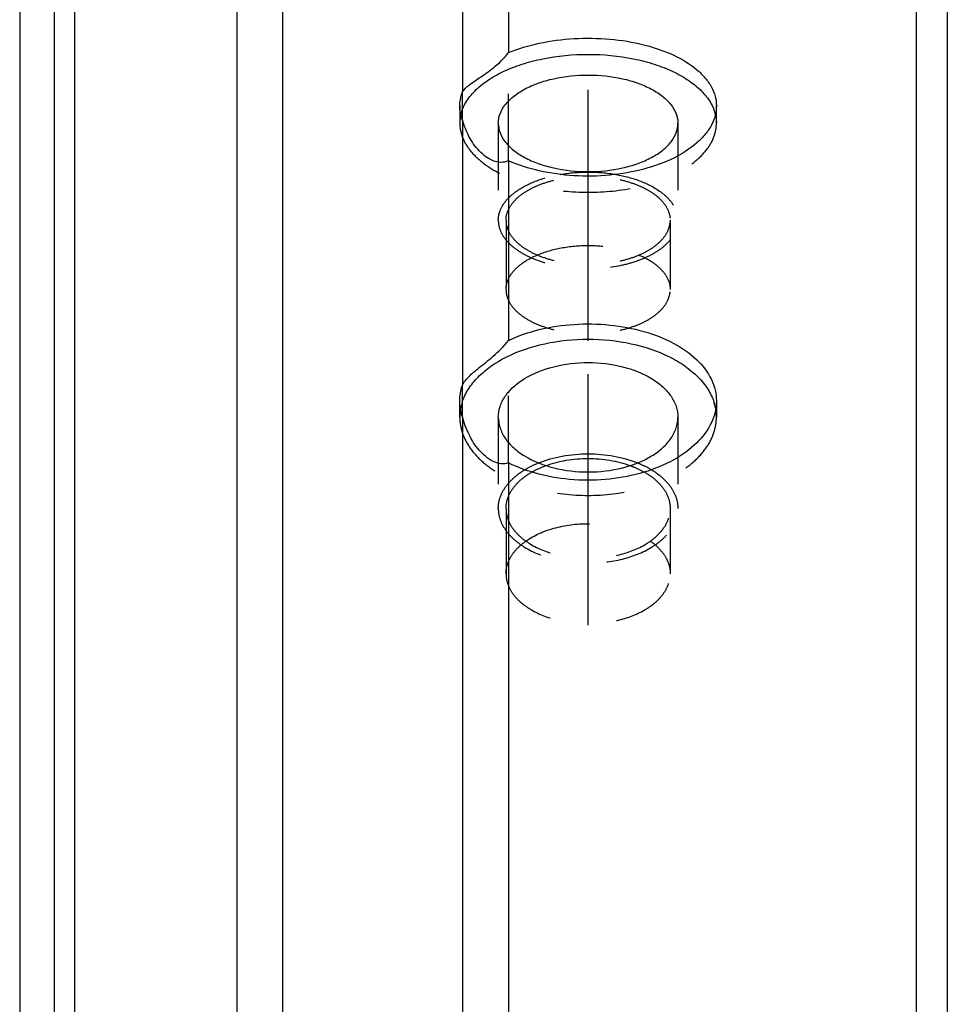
# Model space of a CAD drawing. Header units: millimetres. Extents: x -68 to 1068, y -309 to 1309.
# Tile 14 of 19: x 972 to 1062, y 897 to 993. Entities that reach past the tile are written whole.
import ezdxf

# ---------------------------------------------------------------- set-up
doc = ezdxf.new("R2010")
doc.units = ezdxf.units.MM
doc.header["$LTSCALE"] = 65.185185
doc.linetypes.add('CENTER', pattern=[0.6, 0.375, -0.075, 0.075, -0.075])
doc.linetypes.add('HIDDEN', pattern=[0.2, 0.1, -0.1])
doc.layers.add('KONST.EL_MIT_GEO', color=7, linetype='CONTINUOUS')

msp = doc.modelspace()

# ---------------------------------------------------------------- linework, layer by layer
at = {"layer": 'KONST.EL_MIT_GEO', "color": 7, "linetype": 'Continuous'}
for p, q in [((977.5, -74), (977.5, 1074)), ((993.264, 1074), (993.264, -74)), ((997.736, 1074), (997.736, -74)), ((1015.264, 1074), (1015.264, 985.475)), ((1019.736, 1074), (1019.736, 989.3)), ((1059.5, -74), (1059.5, 1074)), ((972.115, 1073.339), (972.115, -73.339)), ((975.488, 1073.753), (975.488, -73.753)), ((1062.5, 1071), (1062.5, -71)), ((1015.264, 982.729), (1015.264, 956.936)), ((1019.736, 978.773), (1019.736, 961.282)), ((1015.264, 953.825), (1015.264, -74)), ((1019.736, 949.355), (1019.736, -74))]:
    msp.add_line(p, q, dxfattribs=at)
at = {"layer": 'KONST.EL_MIT_GEO', "color": 8, "linetype": 'HIDDEN'}
for p, q in [((1019.736, 978.773), (1019.736, 989.3)), ((1015.264, 982.729), (1015.264, 985.475)), ((1015, 984.107), (1015, 982.42)), ((1040, 982.42), (1040, 984.107)), ((1018.75, 982.42), (1018.75, 972.974)), ((1036.25, 982.42), (1036.25, 972.974)), ((1019.5, 972.974), (1019.5, 966.227)), ((1035.5, 972.974), (1035.5, 966.227)), ((1019.736, 949.355), (1019.736, 961.282)), ((1015.264, 953.825), (1015.264, 956.936)), ((1015, 953.798), (1015, 955.385)), ((1040, 955.385), (1040, 953.798)), ((1018.75, 953.798), (1018.75, 944.913)), ((1036.25, 953.798), (1036.25, 944.913)), ((1019.5, 944.913), (1019.5, 938.566)), ((1035.5, 944.913), (1035.5, 938.566))]:
    msp.add_line(p, q, dxfattribs=at)
at = {"layer": 'KONST.EL_MIT_GEO', "color": 2, "linetype": 'CENTER'}
for p, q in [((1027.5, 961.227), (1027.5, 989.107)), ((1027.5, 933.566), (1027.5, 960.385))]:
    msp.add_line(p, q, dxfattribs=at)
at = {"layer": 'KONST.EL_MIT_GEO', "color": 8, "linetype": 'HIDDEN'}
for centre, radius, start, end in [((1018.621, 982.42), 3.621, 174.73721, 179.99361), ((1018.656, 982.416), 3.656, 173.04029, 174.73984), ((1018.736, 982.405), 3.737, 166.74072, 173.01772), ((1019.684, 953.796), 4.684, 170.22985, 179.96867), ((1035.316, 953.796), 4.684, 0.03152, 9.7901)]:
    msp.add_arc(centre, radius, start, end, dxfattribs=at)
at = {"layer": 'KONST.EL_MIT_GEO', "color": 7, "linetype": 'Continuous'}
for centre, start, end in [((1019.927, 953.749), 161.87981, 170.17566), ((1035.073, 953.749), 9.84394, 18.12008)]:
    msp.add_arc(centre, 4.932, start, end, dxfattribs=at)
for points, knots in [([(1019.736, 989.3), (1020.706, 989.702), (1022.817, 990.324), (1026.15, 990.753), (1029.584, 990.701), (1032.865, 990.171), (1035.751, 989.199), (1037.749, 988.013), (1038.917, 986.876), (1039.534, 985.996), (1039.914, 985.066), (1040, 984.421), (1040, 984.107)], [0, 0, 0, 0, 0.135219, 0.28172, 0.431559, 0.576258, 0.708172, 0.822005, 0.871793, 0.917273, 0.959485, 1, 1, 1, 1]), ([(1015.099, 983.262), (1015.196, 983.677), (1015.553, 984.52), (1016.458, 985.644), (1017.71, 986.654), (1019.268, 987.522), (1021.087, 988.227), (1023.833, 988.932), (1027.501, 989.275), (1031.169, 988.932), (1033.915, 988.226), (1035.733, 987.521), (1037.292, 986.653), (1038.543, 985.643), (1039.448, 984.519), (1039.804, 983.676), (1039.902, 983.261)], [0, 0, 0, 0, 0.043886, 0.092533, 0.147306, 0.208501, 0.275617, 0.347598, 0.500017, 0.652432, 0.724409, 0.79152, 0.852709, 0.907475, 0.956117, 1, 1, 1, 1]), ([(1015.264, 985.475), (1015.424, 985.734), (1015.796, 986.076), (1016.372, 986.489), (1017.173, 987.023), (1018.389, 987.858), (1019.319, 988.734), (1019.736, 989.3)], [0, 0, 0, 0, 0.154636, 0.249683, 0.361261, 0.642898, 1, 1, 1, 1]), ([(1018.75, 982.42), (1018.75, 982.731), (1018.875, 983.384), (1019.406, 984.285), (1020.239, 985.097), (1021.34, 985.8), (1022.667, 986.375), (1024.722, 986.955), (1027.5, 987.235), (1030.278, 986.955), (1032.333, 986.375), (1033.66, 985.8), (1034.761, 985.097), (1035.594, 984.285), (1036.125, 983.384), (1036.25, 982.731), (1036.25, 982.42)], [0, 0, 0, 0, 0.043238, 0.090201, 0.143363, 0.203673, 0.270868, 0.343849, 0.5, 0.656151, 0.729132, 0.796327, 0.856637, 0.909799, 0.956762, 1, 1, 1, 1]), ([(1015, 984.107), (1015, 984.222), (1015.022, 984.688), (1015.136, 985.148), (1015.264, 985.475)], [0, 0, 0, 0, 0.247209, 1, 1, 1, 1]), ([(1015.264, 982.729), (1015.221, 982.841), (1015.07, 983.286), (1015, 983.758), (1015, 984.107)], [0, 0, 0, 0, 0.256532, 1, 1, 1, 1]), ([(1040, 984.107), (1040, 983.791), (1039.913, 983.14), (1039.533, 982.199), (1038.917, 981.299), (1037.752, 980.126), (1035.759, 978.886), (1032.873, 977.852), (1029.588, 977.284), (1026.148, 977.228), (1022.81, 977.688), (1020.703, 978.35), (1019.736, 978.773)], [0, 0, 0, 0, 0.040474, 0.082965, 0.128916, 0.179227, 0.293849, 0.425862, 0.570006, 0.718996, 0.86484, 1, 1, 1, 1]), ([(1019.736, 978.773), (1019.515, 978.661), (1018.992, 978.561), (1018.219, 978.745), (1017.504, 979.153), (1016.872, 979.718), (1016.33, 980.391), (1015.736, 981.375), (1015.419, 982.182), (1015.264, 982.729)], [0, 0, 0, 0, 0.112292, 0.22974, 0.353102, 0.480886, 0.611339, 0.742758, 1, 1, 1, 1]), ([(1018.75, 982.42), (1018.75, 982.109), (1018.875, 981.456), (1019.406, 980.555), (1020.239, 979.743), (1021.34, 979.039), (1022.667, 978.465), (1024.722, 977.885), (1027.5, 977.605), (1030.278, 977.885), (1032.333, 978.465), (1033.66, 979.039), (1034.761, 979.743), (1035.594, 980.555), (1036.125, 981.456), (1036.25, 982.109), (1036.25, 982.42)], [0, 0, 0, 0, 0.043238, 0.090201, 0.143363, 0.203673, 0.270868, 0.343849, 0.5, 0.656151, 0.729132, 0.796327, 0.856637, 0.909799, 0.956762, 1, 1, 1, 1]), ([(1019.736, 961.282), (1020.697, 961.736), (1022.801, 962.446), (1026.146, 962.937), (1029.591, 962.878), (1032.883, 962.27), (1035.783, 961.15), (1038.087, 959.586), (1039.4, 957.905), (1039.915, 956.465), (1040, 955.741), (1040, 955.385)], [0, 0, 0, 0, 0.133333, 0.276361, 0.422277, 0.56375, 0.694266, 0.809578, 0.909457, 0.955366, 1, 1, 1, 1]), ([(1015.24, 955.283), (1015.384, 955.723), (1015.811, 956.601), (1016.775, 957.779), (1018.048, 958.834), (1020.173, 960.079), (1023.359, 961.13), (1027.5, 961.551), (1031.641, 961.13), (1034.827, 960.079), (1036.952, 958.834), (1038.225, 957.779), (1039.189, 956.601), (1039.616, 955.723), (1039.76, 955.283)], [0, 0, 0, 0, 0.047934, 0.099834, 0.156521, 0.218137, 0.353878, 0.5, 0.646122, 0.781863, 0.843479, 0.900166, 0.952066, 1, 1, 1, 1]), ([(1015.264, 956.936), (1015.42, 957.249), (1015.781, 957.686), (1016.367, 958.213), (1017.161, 958.855), (1018.37, 959.792), (1019.311, 960.705), (1019.736, 961.282)], [0, 0, 0, 0, 0.1675, 0.265716, 0.378501, 0.656651, 1, 1, 1, 1]), ([(1018.75, 953.798), (1018.75, 954.149), (1018.871, 954.877), (1019.395, 955.896), (1020.227, 956.821), (1021.758, 957.933), (1024.224, 958.877), (1027.5, 959.254), (1030.776, 958.877), (1033.242, 957.933), (1034.773, 956.821), (1035.605, 955.896), (1036.129, 954.877), (1036.25, 954.149), (1036.25, 953.798)], [0, 0, 0, 0, 0.04705, 0.096948, 0.151722, 0.212278, 0.349247, 0.5, 0.650753, 0.787722, 0.848278, 0.903052, 0.95295, 1, 1, 1, 1]), ([(1015, 955.385), (1015, 955.515), (1015.022, 956.041), (1015.135, 956.562), (1015.264, 956.936)], [0, 0, 0, 0, 0.248201, 1, 1, 1, 1]), ([(1015.264, 953.825), (1015.22, 953.952), (1015.069, 954.459), (1015, 954.991), (1015, 955.385)], [0, 0, 0, 0, 0.254693, 1, 1, 1, 1]), ([(1040, 955.385), (1040, 955.028), (1039.914, 954.298), (1039.398, 952.841), (1038.09, 951.124), (1035.791, 949.499), (1032.891, 948.321), (1029.595, 947.677), (1026.143, 947.613), (1022.794, 948.135), (1020.694, 948.882), (1019.736, 949.355)], [0, 0, 0, 0, 0.044557, 0.090689, 0.191496, 0.307591, 0.438238, 0.57919, 0.724286, 0.86669, 1, 1, 1, 1]), ([(1019.736, 949.355), (1019.509, 949.265), (1018.977, 949.223), (1018.213, 949.477), (1017.502, 949.948), (1016.871, 950.575), (1016.33, 951.307), (1015.734, 952.372), (1015.418, 953.238), (1015.264, 953.825)], [0, 0, 0, 0, 0.105795, 0.220755, 0.343748, 0.472236, 0.604015, 0.737247, 1, 1, 1, 1]), ([(1018.75, 953.798), (1018.75, 953.447), (1018.871, 952.72), (1019.395, 951.7), (1020.227, 950.776), (1021.758, 949.663), (1024.224, 948.719), (1027.5, 948.342), (1030.776, 948.719), (1033.242, 949.663), (1034.773, 950.776), (1035.605, 951.7), (1036.129, 952.72), (1036.25, 953.447), (1036.25, 953.798)], [0, 0, 0, 0, 0.04705, 0.096948, 0.151722, 0.212278, 0.349247, 0.5, 0.650753, 0.787722, 0.848278, 0.903052, 0.95295, 1, 1, 1, 1]), ([(1022.674, 949.356), (1023.416, 949.654), (1025.012, 950.096), (1027.5, 950.313), (1029.988, 950.096), (1031.584, 949.654), (1032.326, 949.356)], [0, 0, 0, 0, 0.243326, 0.5, 0.756674, 1, 1, 1, 1]), ([(1023.398, 949.094), (1024.037, 949.326), (1025.395, 949.671), (1027.5, 949.84), (1029.605, 949.671), (1030.963, 949.326), (1031.602, 949.094)], [0, 0, 0, 0, 0.244324, 0.5, 0.755676, 1, 1, 1, 1])]:
    msp.add_open_spline(points, degree=3, knots=knots, dxfattribs=at)
at = {"layer": 'KONST.EL_MIT_GEO', "color": 8, "linetype": 'HIDDEN'}
for points, knots in [([(1039.902, 983.261), (1039.918, 983.192), (1039.975, 982.915), (1040, 982.631), (1040, 982.42)], [0, 0, 0, 0, 0.252309, 1, 1, 1, 1]), ([(1015, 982.42), (1015, 981.976), (1015.179, 981.043), (1015.937, 979.756), (1017.128, 978.595), (1018.699, 977.591), (1020.596, 976.77), (1023.531, 975.941), (1027.5, 975.542), (1031.469, 975.941), (1034.404, 976.77), (1036.301, 977.591), (1037.872, 978.595), (1039.063, 979.756), (1039.821, 981.043), (1040, 981.976), (1040, 982.42)], [0, 0, 0, 0, 0.043238, 0.090201, 0.143363, 0.203673, 0.270868, 0.343849, 0.5, 0.656151, 0.729132, 0.796327, 0.856637, 0.909799, 0.956762, 1, 1, 1, 1]), ([(1018.75, 972.974), (1018.75, 973.221), (1018.827, 973.733), (1019.163, 974.464), (1019.702, 975.149), (1020.719, 976.024), (1022.424, 976.894), (1023.954, 977.297), (1024.783, 977.443)], [0, 0, 0, 0, 0.09214, 0.18952, 0.296167, 0.414387, 0.686648, 1, 1, 1, 1]), ([(1019.5, 972.974), (1019.5, 973.258), (1019.615, 973.855), (1020.1, 974.679), (1020.862, 975.422), (1021.868, 976.065), (1023.081, 976.59), (1024.96, 977.12), (1027.5, 977.376), (1030.04, 977.12), (1031.919, 976.59), (1033.132, 976.065), (1034.138, 975.422), (1034.9, 974.679), (1035.385, 973.855), (1035.5, 973.258), (1035.5, 972.974)], [0, 0, 0, 0, 0.043238, 0.090201, 0.143363, 0.203673, 0.270868, 0.343849, 0.5, 0.656151, 0.729132, 0.796327, 0.856637, 0.909799, 0.956762, 1, 1, 1, 1]), ([(1024.783, 977.443), (1025.679, 977.6), (1027.5, 977.751), (1029.322, 977.6), (1030.217, 977.443)], [0, 0, 0, 0, 0.5, 1, 1, 1, 1]), ([(1030.217, 977.443), (1031.046, 977.297), (1032.576, 976.894), (1034.281, 976.024), (1035.298, 975.149), (1035.837, 974.464), (1036.173, 973.733), (1036.25, 973.221), (1036.25, 972.974)], [0, 0, 0, 0, 0.313352, 0.585613, 0.703833, 0.81048, 0.90786, 1, 1, 1, 1]), ([(1018.75, 972.974), (1018.75, 972.663), (1018.875, 972.01), (1019.406, 971.109), (1020.239, 970.297), (1021.34, 969.593), (1022.667, 969.019), (1024.722, 968.439), (1027.5, 968.159), (1030.278, 968.439), (1032.333, 969.019), (1033.66, 969.593), (1034.761, 970.297), (1035.594, 971.109), (1036.125, 972.01), (1036.25, 972.663), (1036.25, 972.974)], [0, 0, 0, 0, 0.043238, 0.090201, 0.143363, 0.203673, 0.270868, 0.343849, 0.5, 0.656151, 0.729132, 0.796327, 0.856637, 0.909799, 0.956762, 1, 1, 1, 1]), ([(1019.5, 972.974), (1019.5, 972.69), (1019.615, 972.093), (1020.1, 971.269), (1020.862, 970.526), (1021.868, 969.883), (1023.081, 969.358), (1024.96, 968.828), (1027.5, 968.572), (1030.04, 968.828), (1031.919, 969.358), (1033.132, 969.883), (1034.138, 970.526), (1034.9, 971.269), (1035.385, 972.093), (1035.5, 972.69), (1035.5, 972.974)], [0, 0, 0, 0, 0.043238, 0.090201, 0.143363, 0.203673, 0.270868, 0.343849, 0.5, 0.656151, 0.729132, 0.796327, 0.856637, 0.909799, 0.956762, 1, 1, 1, 1]), ([(1022.543, 969.601), (1023.29, 969.917), (1024.93, 970.378), (1027.5, 970.602), (1030.07, 970.378), (1031.71, 969.917), (1032.457, 969.601)], [0, 0, 0, 0, 0.240036, 0.5, 0.759964, 1, 1, 1, 1]), ([(1019.5, 966.227), (1019.5, 966.554), (1019.656, 967.252), (1020.3, 968.183), (1021.29, 968.994), (1022.098, 969.412), (1022.543, 969.601)], [0, 0, 0, 0, 0.205308, 0.433295, 0.697234, 1, 1, 1, 1]), ([(1032.457, 969.601), (1032.902, 969.412), (1033.71, 968.994), (1034.7, 968.183), (1035.344, 967.252), (1035.5, 966.554), (1035.5, 966.227)], [0, 0, 0, 0, 0.302766, 0.566705, 0.794692, 1, 1, 1, 1]), ([(1019.5, 966.227), (1019.5, 965.943), (1019.615, 965.345), (1020.1, 964.522), (1020.862, 963.779), (1021.868, 963.136), (1023.081, 962.611), (1024.96, 962.081), (1027.5, 961.825), (1030.04, 962.081), (1031.919, 962.611), (1033.132, 963.136), (1034.138, 963.779), (1034.9, 964.522), (1035.385, 965.345), (1035.5, 965.943), (1035.5, 966.227)], [0, 0, 0, 0, 0.043238, 0.090201, 0.143363, 0.203673, 0.270868, 0.343849, 0.5, 0.656151, 0.729132, 0.796327, 0.856637, 0.909799, 0.956762, 1, 1, 1, 1]), ([(1015, 953.798), (1015, 953.297), (1015.174, 952.257), (1015.922, 950.801), (1017.11, 949.48), (1018.683, 948.336), (1020.584, 947.402), (1023.515, 946.462), (1027.5, 946.003), (1031.485, 946.462), (1034.416, 947.402), (1036.317, 948.336), (1037.89, 949.48), (1039.078, 950.801), (1039.826, 952.257), (1040, 953.297), (1040, 953.798)], [0, 0, 0, 0, 0.047014, 0.096875, 0.151607, 0.212117, 0.278314, 0.349362, 0.5, 0.650638, 0.721686, 0.787883, 0.848393, 0.903125, 0.952986, 1, 1, 1, 1]), ([(1021.326, 948.687), (1021.43, 948.75), (1021.865, 949.001), (1022.322, 949.214), (1022.674, 949.356)], [0, 0, 0, 0, 0.242326, 1, 1, 1, 1]), ([(1032.326, 949.356), (1032.445, 949.308), (1032.908, 949.112), (1033.355, 948.88), (1033.674, 948.687)], [0, 0, 0, 0, 0.257668, 1, 1, 1, 1]), ([(1018.75, 944.913), (1018.75, 945.264), (1018.872, 945.994), (1019.399, 947.016), (1020.235, 947.942), (1020.938, 948.452), (1021.326, 948.687)], [0, 0, 0, 0, 0.221537, 0.456553, 0.714623, 1, 1, 1, 1]), ([(1019.5, 944.913), (1019.5, 945.246), (1019.621, 945.939), (1020.138, 946.904), (1020.955, 947.772), (1021.641, 948.243), (1022.018, 948.459)], [0, 0, 0, 0, 0.220122, 0.454538, 0.71315, 1, 1, 1, 1]), ([(1022.018, 948.459), (1022.124, 948.52), (1022.57, 948.762), (1023.037, 948.962), (1023.398, 949.094)], [0, 0, 0, 0, 0.242024, 1, 1, 1, 1]), ([(1031.602, 949.094), (1031.725, 949.049), (1032.197, 948.867), (1032.656, 948.646), (1032.982, 948.46)], [0, 0, 0, 0, 0.257927, 1, 1, 1, 1]), ([(1032.982, 948.46), (1033.359, 948.244), (1034.044, 947.772), (1034.862, 946.904), (1035.379, 945.939), (1035.5, 945.246), (1035.5, 944.913)], [0, 0, 0, 0, 0.286853, 0.545466, 0.779881, 1, 1, 1, 1]), ([(1033.674, 948.687), (1034.061, 948.452), (1034.765, 947.942), (1035.601, 947.016), (1036.128, 945.994), (1036.25, 945.264), (1036.25, 944.913)], [0, 0, 0, 0, 0.28538, 0.543451, 0.778466, 1, 1, 1, 1]), ([(1018.75, 944.913), (1018.75, 944.562), (1018.871, 943.834), (1019.395, 942.815), (1020.227, 941.89), (1021.758, 940.778), (1024.224, 939.833), (1027.5, 939.456), (1030.776, 939.833), (1033.242, 940.778), (1034.773, 941.89), (1035.605, 942.815), (1036.129, 943.834), (1036.25, 944.562), (1036.25, 944.913)], [0, 0, 0, 0, 0.04705, 0.096948, 0.151722, 0.212278, 0.349247, 0.5, 0.650753, 0.787722, 0.848278, 0.903052, 0.95295, 1, 1, 1, 1]), ([(1019.5, 944.913), (1019.5, 944.592), (1019.611, 943.926), (1020.09, 942.995), (1020.85, 942.149), (1022.25, 941.132), (1024.504, 940.269), (1027.5, 939.924), (1030.496, 940.269), (1032.75, 941.132), (1034.15, 942.149), (1034.91, 942.995), (1035.389, 943.926), (1035.5, 944.592), (1035.5, 944.913)], [0, 0, 0, 0, 0.04705, 0.096949, 0.151722, 0.212278, 0.349247, 0.5, 0.650753, 0.787722, 0.848278, 0.903051, 0.95295, 1, 1, 1, 1]), ([(1021.432, 941.739), (1022.248, 942.318), (1024.247, 943.171), (1027.5, 943.576), (1030.753, 943.171), (1032.752, 942.318), (1033.568, 941.739)], [0, 0, 0, 0, 0.235665, 0.5, 0.764335, 1, 1, 1, 1]), ([(1019.5, 938.566), (1019.5, 938.855), (1019.589, 939.452), (1019.979, 940.3), (1020.604, 941.085), (1021.137, 941.53), (1021.432, 941.739)], [0, 0, 0, 0, 0.225478, 0.462256, 0.718898, 1, 1, 1, 1]), ([(1033.568, 941.739), (1033.863, 941.53), (1034.396, 941.085), (1035.021, 940.3), (1035.411, 939.452), (1035.5, 938.855), (1035.5, 938.566)], [0, 0, 0, 0, 0.281102, 0.537744, 0.774522, 1, 1, 1, 1]), ([(1019.5, 938.566), (1019.5, 938.245), (1019.611, 937.58), (1020.09, 936.648), (1020.85, 935.802), (1022.25, 934.785), (1024.504, 933.922), (1027.5, 933.577), (1030.496, 933.922), (1032.75, 934.785), (1034.15, 935.802), (1034.91, 936.648), (1035.389, 937.58), (1035.5, 938.245), (1035.5, 938.566)], [0, 0, 0, 0, 0.04705, 0.096949, 0.151722, 0.212278, 0.349247, 0.5, 0.650753, 0.787722, 0.848278, 0.903051, 0.95295, 1, 1, 1, 1])]:
    msp.add_open_spline(points, degree=3, knots=knots, dxfattribs=at)

doc.saveas('drawing.dxf')
